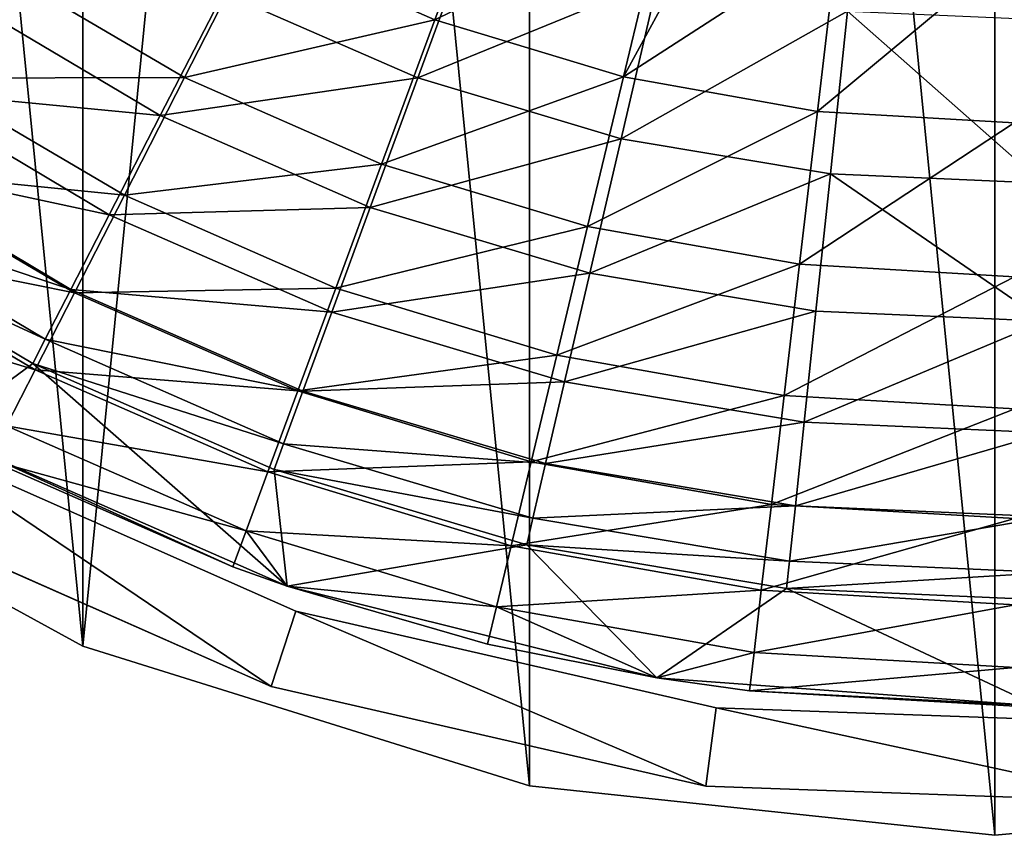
# Model space of a CAD drawing. Header units: millimetres. Extents: x -96 to 84, y 18 to 108.
# Tile 51 of 91: x 20 to 38, y 18 to 34. Entities that reach past the tile are written whole.
import ezdxf

# ---------------------------------------------------------------- set-up
doc = ezdxf.new("R2010")
doc.units = ezdxf.units.MM
doc.header["$LTSCALE"] = 25.4
doc.layers.get('0').update_dxf_attribs({"true_color": 0xff5454})

# ---------------------------------------------------------------- blocks, each defined once
blk = doc.blocks.new('EYE-TONE-II-8086-8087-8088-7665.STL')
at = {"color": 250, "true_color": 0x262626}
mesh = blk.add_polyface(dxfattribs=at)
corners = [(-94.24, 49.556, 116.5), (-96.141, 67.905, 116.5), (-96.141, 58.632, 116.5), (-94.24, 76.982, 116.5), (-90.519, 85.476, 116.5), (-90.519, 41.061, 116.5), (-85.136, 93.027, 116.5), (-85.136, 33.51, 116.5), (-78.319, 99.315, 116.5), (-78.319, 27.223, 116.5), (-70.359, 22.466, 116.5), (-70.359, 104.071, 116.5), (-61.592, 19.443, 116.5), (-61.592, 107.095, 116.5), (-52.392, 108.257, 116.5), (-52.392, 18.28, 116.5), (-43.149, 107.509, 116.5), (-43.149, 19.028, 116.5), (-34.255, 104.883, 116.5), (-34.255, 21.655, 116.5), (-26.089, 100.489, 116.5), (-26.089, 26.049, 116.5), (-20.015, 97.056, 116.5), (-20.015, 29.481, 116.5), (-13.37, 31.604, 116.5), (-13.37, 94.933, 116.5), (-6.431, 32.329, 116.5), (-6.431, 94.209, 116.5), (0.509, 31.624, 116.5), (0.509, 94.913, 116.5), (7.161, 29.521, 116.5), (7.161, 97.017, 116.5), (13.244, 26.106, 116.5), (13.244, 100.432, 116.5), (21.02, 21.853, 116.5), (21.02, 104.684, 116.5), (29.478, 19.207, 116.5), (29.478, 107.33, 116.5), (38.291, 18.27, 116.5), (38.291, 108.268, 116.5), (47.116, 19.078, 116.5), (47.116, 107.459, 116.5), (55.612, 21.6, 116.5), (55.612, 104.937, 116.5), (63.449, 25.739, 116.5), (63.449, 100.799, 116.5), (70.323, 31.333, 116.5), (70.323, 95.205, 116.5), (75.967, 38.166, 116.5), (75.967, 88.372, 116.5), (80.162, 45.972, 116.5), (80.162, 80.565, 116.5), (82.747, 54.449, 116.5), (82.747, 72.088, 116.5), (83.619, 63.269, 116.5)]
mesh.append_faces([[corners[k] for k in face] for face in [(0, 1, 2), (53, 52, 54)]], dxfattribs={"vtx0": -1, "color": 250})
mesh.append_faces([[corners[k] for k in face] for face in [(1, 0, 3), (3, 0, 4), (4, 5, 6), (6, 7, 8), (8, 10, 11), (11, 12, 13), (13, 12, 14), (14, 15, 16), (16, 17, 18), (18, 19, 20), (20, 21, 22), (22, 24, 25), (25, 26, 27), (27, 28, 29), (29, 30, 31), (31, 32, 33), (33, 34, 35), (35, 36, 37), (37, 38, 39), (39, 40, 41), (41, 42, 43), (43, 44, 45), (45, 46, 47), (47, 48, 49), (49, 50, 51), (51, 52, 53)]], dxfattribs={"vtx0": -1, "vtx1": -1, "color": 250})
mesh.append_faces([[corners[k] for k in face] for face in [(4, 0, 5), (6, 5, 7), (8, 7, 9), (8, 9, 10), (11, 10, 12), (14, 12, 15), (16, 15, 17), (18, 17, 19), (20, 19, 21), (22, 21, 23), (22, 23, 24), (25, 24, 26), (27, 26, 28), (29, 28, 30), (31, 30, 32), (33, 32, 34), (35, 34, 36), (37, 36, 38), (39, 38, 40), (41, 40, 42), (43, 42, 44), (45, 44, 46), (47, 46, 48), (49, 48, 50), (51, 50, 52)]], dxfattribs={"vtx0": -1, "vtx2": -1, "color": 250})
mesh = blk.add_polyface(dxfattribs=at)
corners = [(-94.24, 76.982, 115), (-96.141, 58.632, 115), (-96.141, 67.905, 115), (-94.24, 49.556, 115), (-90.519, 85.476, 115), (-90.519, 41.061, 115), (-85.136, 93.027, 115), (-85.136, 33.51, 115), (-78.319, 99.315, 115), (-78.319, 27.223, 115), (-70.359, 104.071, 115), (-70.359, 22.466, 115), (-61.592, 107.095, 115), (-61.592, 19.443, 115), (-52.392, 108.257, 115), (-52.392, 18.28, 115), (-43.149, 107.509, 115), (-43.149, 19.028, 115), (-34.255, 104.883, 115), (-34.255, 21.655, 115), (-26.089, 100.489, 115), (-26.089, 26.049, 115), (-20.015, 97.056, 115), (-20.015, 29.481, 115), (-13.37, 94.933, 115), (-13.37, 31.604, 115), (-6.431, 94.209, 115), (-6.431, 32.329, 115), (0.509, 94.913, 115), (0.509, 31.624, 115), (7.161, 97.017, 115), (7.161, 29.521, 115), (13.244, 26.106, 115), (13.244, 100.432, 115), (21.02, 21.853, 115), (21.02, 104.684, 115), (29.478, 107.33, 115), (29.478, 19.207, 115), (38.291, 18.27, 115), (38.291, 108.268, 115), (47.116, 19.078, 115), (47.116, 107.459, 115), (55.612, 104.937, 115), (55.612, 21.6, 115), (63.449, 100.799, 115), (63.449, 25.739, 115), (70.323, 95.205, 115), (70.323, 31.333, 115), (75.967, 38.166, 115), (75.967, 88.372, 115), (80.162, 45.972, 115), (80.162, 80.565, 115), (82.747, 72.088, 115), (82.747, 54.449, 115), (83.619, 63.269, 115)]
mesh.append_faces([[corners[k] for k in face] for face in [(0, 1, 2), (53, 52, 54)]], dxfattribs={"vtx0": -1, "color": 250})
mesh.append_faces([[corners[k] for k in face] for face in [(1, 0, 3), (3, 4, 5), (5, 6, 7), (7, 8, 9), (9, 10, 11), (11, 12, 13), (13, 14, 15), (15, 16, 17), (17, 18, 19), (19, 20, 21), (21, 22, 23), (23, 24, 25), (25, 26, 27), (27, 28, 29), (29, 30, 31), (31, 30, 32), (32, 33, 34), (34, 36, 37), (37, 36, 38), (38, 39, 40), (40, 42, 43), (43, 44, 45), (45, 46, 47), (47, 46, 48), (48, 49, 50), (50, 52, 53)]], dxfattribs={"vtx0": -1, "vtx1": -1, "color": 250})
mesh.append_faces([[corners[k] for k in face] for face in [(3, 0, 4), (5, 4, 6), (7, 6, 8), (9, 8, 10), (11, 10, 12), (13, 12, 14), (15, 14, 16), (17, 16, 18), (19, 18, 20), (21, 20, 22), (23, 22, 24), (25, 24, 26), (27, 26, 28), (29, 28, 30), (32, 30, 33), (34, 33, 35), (34, 35, 36), (38, 36, 39), (40, 39, 41), (40, 41, 42), (43, 42, 44), (45, 44, 46), (48, 46, 49), (50, 49, 51), (50, 51, 52)]], dxfattribs={"vtx0": -1, "vtx2": -1, "color": 250})
mesh = blk.add_polyface(dxfattribs=at)
corners = [(-4.191, 75.272, 0), (-5.586, 58.505, 0), (-5.689, 66.955, 0), (-4.194, 66.831, 0), (-2.747, 74.867, 0), (-1.146, 83.155, 0), (0.195, 82.484, 0), (3.335, 90.319, 0), (4.526, 89.406, 0), (9.092, 96.505, 0), (10.088, 95.384, 0), (15.915, 101.491, 0), (16.681, 100.201, 0), (23.559, 105.095, 0), (24.067, 103.683, 0), (31.746, 107.187, 0), (31.978, 105.705, 0), (40.181, 107.692, 0), (40.128, 106.193, 0), (48.224, 105.129, 0), (48.56, 106.591, 0), (55.972, 102.553, 0), (56.579, 103.925, 0), (63.093, 98.557, 0), (63.948, 99.789, 0), (69.329, 93.285, 0), (70.401, 94.333, 0), (74.454, 86.929, 0), (75.706, 87.755, 0), (78.284, 79.717, 0), (79.669, 80.292, 0), (80.679, 71.911, 0), (82.149, 72.213, 0), (81.555, 63.793, 0), (-4.095, 58.666, 0), (-3.886, 50.228, 0), (-2.452, 50.668, 0), (-0.65, 42.421, 0), (0.675, 43.125, 0), (4.005, 35.369, 0), (5.173, 36.31, 0), (9.911, 29.324, 0), (10.879, 30.47, 0), (16.854, 24.507, 0), (17.588, 25.815, 0), (24.583, 21.09, 0), (25.056, 22.514, 0), (32.819, 19.198, 0), (33.014, 20.685, 0), (41.264, 18.899, 0), (41.174, 20.396, 0), (49.242, 21.657, 0), (49.613, 20.204, 0), (56.925, 24.421, 0), (57.564, 23.065, 0), (63.946, 28.59, 0), (64.831, 27.379, 0), (70.051, 34.012, 0), (71.149, 32.99, 0), (75.02, 40.491, 0), (76.292, 39.696, 0), (78.673, 47.794, 0), (80.072, 47.253, 0), (80.878, 55.656, 0), (82.354, 55.39, 0), (83.054, 63.811, 0)]
mesh.append_faces([[corners[k] for k in face] for face in [(0, 1, 2), (64, 32, 65)]], dxfattribs={"vtx0": -1, "color": 250})
mesh.append_faces([[corners[k] for k in face] for face in [(3, 0, 4), (4, 5, 6), (6, 7, 8), (8, 9, 10), (10, 11, 12), (12, 13, 14), (14, 15, 16), (16, 17, 18), (18, 17, 19), (19, 20, 21), (21, 22, 23), (23, 24, 25), (25, 26, 27), (27, 28, 29), (29, 30, 31), (31, 32, 33), (1, 34, 35), (34, 1, 3), (35, 36, 37), (37, 38, 39), (39, 40, 41), (41, 42, 43), (43, 44, 45), (45, 46, 47), (47, 48, 49), (49, 51, 52), (52, 53, 54), (54, 55, 56), (56, 57, 58), (58, 59, 60), (60, 61, 62), (62, 63, 64)]], dxfattribs={"vtx0": -1, "vtx1": -1, "color": 250})
mesh.append_faces([[corners[k] for k in face] for face in [(1, 0, 3), (64, 33, 32)]], dxfattribs={"vtx0": -1, "vtx1": -1, "vtx2": -1, "color": 250})
mesh.append_faces([[corners[k] for k in face] for face in [(4, 0, 5), (6, 5, 7), (8, 7, 9), (10, 9, 11), (12, 11, 13), (14, 13, 15), (16, 15, 17), (19, 17, 20), (21, 20, 22), (23, 22, 24), (25, 24, 26), (27, 26, 28), (29, 28, 30), (31, 30, 32), (35, 34, 36), (37, 36, 38), (39, 38, 40), (41, 40, 42), (43, 42, 44), (45, 44, 46), (47, 46, 48), (49, 48, 50), (49, 50, 51), (52, 51, 53), (54, 53, 55), (56, 55, 57), (58, 57, 59), (60, 59, 61), (62, 61, 63), (64, 63, 33)]], dxfattribs={"vtx0": -1, "vtx2": -1, "color": 250})
mesh = blk.add_polyface(dxfattribs=at)
corners = [(-5.586, 58.505, 115), (-4.095, 58.666, 115), (-4.194, 66.83, 115), (-3.886, 50.227, 115), (-2.452, 50.667, 115), (-0.65, 42.421, 115), (0.675, 43.125, 115), (4.005, 35.368, 115), (5.173, 36.31, 115), (9.911, 29.324, 115), (10.879, 30.469, 115), (16.854, 24.506, 115), (17.588, 25.814, 115), (24.583, 21.09, 115), (25.056, 22.513, 115), (32.819, 19.198, 115), (33.014, 20.685, 115), (41.264, 18.899, 115), (41.174, 20.396, 115), (49.242, 21.656, 115), (49.613, 20.203, 115), (56.925, 24.421, 115), (57.564, 23.064, 115), (63.946, 28.589, 115), (64.831, 27.378, 115), (70.051, 34.011, 115), (71.149, 32.99, 115), (75.02, 40.491, 115), (76.292, 39.695, 115), (78.673, 47.794, 115), (80.072, 47.253, 115), (80.878, 55.656, 115), (82.354, 55.39, 115), (81.555, 63.793, 115), (82.149, 72.213, 115), (83.054, 63.811, 115), (-4.191, 75.271, 115), (-5.689, 66.955, 115), (-2.747, 74.866, 115), (-1.146, 83.154, 115), (0.195, 82.483, 115), (3.335, 90.318, 115), (4.526, 89.406, 115), (9.092, 96.505, 115), (10.088, 95.383, 115), (15.915, 101.49, 115), (16.681, 100.2, 115), (23.559, 105.094, 115), (24.067, 103.683, 115), (31.746, 107.186, 115), (31.978, 105.704, 115), (40.181, 107.691, 115), (40.128, 106.192, 115), (48.224, 105.129, 115), (48.56, 106.591, 115), (55.972, 102.552, 115), (56.579, 103.924, 115), (63.093, 98.556, 115), (63.948, 99.789, 115), (69.329, 93.285, 115), (70.401, 94.333, 115), (74.454, 86.928, 115), (75.706, 87.755, 115), (78.284, 79.717, 115), (79.669, 80.291, 115), (80.679, 71.911, 115)]
mesh.append_faces([[corners[k] for k in face] for face in [(34, 32, 35), (0, 36, 37)]], dxfattribs={"vtx0": -1, "color": 250})
mesh.append_faces([[corners[k] for k in face] for face in [(1, 3, 4), (4, 5, 6), (6, 7, 8), (8, 9, 10), (10, 11, 12), (12, 13, 14), (14, 15, 16), (16, 17, 18), (18, 17, 19), (19, 20, 21), (21, 22, 23), (23, 24, 25), (25, 26, 27), (27, 28, 29), (29, 30, 31), (31, 32, 33), (36, 38, 39), (39, 40, 41), (41, 42, 43), (43, 44, 45), (45, 46, 47), (47, 48, 49), (49, 50, 51), (51, 53, 54), (54, 55, 56), (56, 57, 58), (58, 59, 60), (60, 61, 62), (62, 63, 64), (64, 65, 34)]], dxfattribs={"vtx0": -1, "vtx1": -1, "color": 250})
mesh.append_faces([[corners[k] for k in face] for face in [(33, 32, 34), (36, 0, 2)]], dxfattribs={"vtx0": -1, "vtx1": -1, "vtx2": -1, "color": 250})
mesh.append_faces([[corners[k] for k in face] for face in [(0, 1, 2), (1, 0, 3), (4, 3, 5), (6, 5, 7), (8, 7, 9), (10, 9, 11), (12, 11, 13), (14, 13, 15), (16, 15, 17), (19, 17, 20), (21, 20, 22), (23, 22, 24), (25, 24, 26), (27, 26, 28), (29, 28, 30), (31, 30, 32), (36, 2, 38), (39, 38, 40), (41, 40, 42), (43, 42, 44), (45, 44, 46), (47, 46, 48), (49, 48, 50), (51, 50, 52), (51, 52, 53), (54, 53, 55), (56, 55, 57), (58, 57, 59), (60, 59, 61), (62, 61, 63), (64, 63, 65), (34, 65, 33)]], dxfattribs={"vtx0": -1, "vtx2": -1, "color": 250})
at = {"color": 33, "true_color": 0xbb9f68}
mesh = blk.add_polyface(dxfattribs=at)
corners = [(-2.217, 75.267, 0.5), (-1.568, 68.767, 0.5), (-1.939, 63.788, 0.5), (0.398, 81.994, 0.5), (-0.588, 73.663, 0.5), (0.987, 78.401, 0.5), (4.112, 88.182, 0.5), (3.131, 82.909, 0.5), (5.813, 87.12, 0.5), (8.818, 93.654, 0.5), (8.993, 90.969, 0.5), (14.382, 98.251, 0.5), (12.621, 94.399, 0.5), (16.644, 97.356, 0.5), (20.642, 101.842, 0.5), (20.999, 99.797, 0.5), (27.419, 104.324, 0.5), (25.621, 101.684, 0.5), (30.44, 102.989, 0.5), (34.518, 105.624, 0.5), (35.383, 103.691, 0.5), (41.735, 105.706, 0.5), (40.375, 103.781, 0.5), (45.34, 103.257, 0.5), (48.862, 104.567, 0.5), (50.203, 102.126, 0.5), (55.694, 102.24, 0.5), (54.89, 100.407, 0.5), (59.33, 98.125, 0.5), (62.034, 98.792, 0.5), (63.457, 95.314, 0.5), (67.7, 94.322, 0.5), (67.206, 92.017, 0.5), (70.522, 88.285, 0.5), (72.53, 88.959, 0.5), (73.354, 84.174, 0.5), (76.383, 82.856, 0.5), (75.66, 79.745, 0.5), (77.404, 75.067, 0.5), (79.15, 76.19, 0.5), (78.559, 70.21, 0.5), (79.109, 65.248, 0.5), (-3.658, 68.195, 0.5), (-2.884, 53.834, 0.5), (-3.882, 60.982, 0.5), (-1.695, 58.802, 0.5), (-0.693, 46.957, 0.5), (-0.841, 53.883, 0.5), (0.612, 49.106, 0.5), (2.629, 40.55, 0.5), (2.64, 44.544, 0.5), (6.986, 34.796, 0.5), (5.214, 40.266, 0.5), (8.294, 36.337, 0.5), (12.253, 29.862, 0.5), (11.833, 32.816, 0.5), (15.779, 29.756, 0.5), (18.278, 25.889, 0.5), (20.07, 27.205, 0.5), (24.888, 22.991, 0.5), (24.643, 25.2, 0.5), (29.427, 23.773, 0.5), (31.893, 21.251, 0.5), (34.35, 22.944, 0.5), (39.09, 20.721, 0.5), (39.338, 22.726, 0.5), (46.274, 21.414, 0.5), (44.315, 23.123, 0.5), (49.205, 24.129, 0.5), (53.238, 23.312, 0.5), (53.934, 25.728, 0.5), (59.78, 26.359, 0.5), (58.432, 27.896, 0.5), (62.629, 30.6, 0.5), (65.713, 30.468, 0.5), (66.461, 33.799, 0.5), (70.867, 35.521, 0.5), (69.872, 37.446, 0.5), (72.808, 41.483, 0.5), (75.092, 41.372, 0.5), (75.226, 45.851, 0.5), (78.268, 47.853, 0.5), (77.089, 50.483, 0.5), (78.369, 55.309, 0.5), (80.303, 54.777, 0.5), (79.046, 60.256, 0.5), (80.751, 69.153, 0.5), (81.139, 61.946, 0.5)]
mesh.append_faces([[corners[k] for k in face] for face in [(42, 43, 44), (84, 86, 87)]], dxfattribs={"vtx0": -1, "color": 33})
mesh.append_faces([[corners[k] for k in face] for face in [(1, 3, 4), (4, 3, 5), (5, 6, 7), (7, 6, 8), (8, 9, 10), (10, 11, 12), (12, 11, 13), (13, 14, 15), (15, 16, 17), (17, 16, 18), (18, 19, 20), (20, 21, 22), (22, 21, 23), (23, 24, 25), (25, 26, 27), (27, 26, 28), (28, 29, 30), (30, 31, 32), (32, 31, 33), (33, 34, 35), (35, 36, 37), (37, 36, 38), (38, 39, 40), (40, 39, 41), (43, 45, 46), (46, 48, 49), (49, 50, 51), (51, 53, 54), (54, 56, 57), (57, 58, 59), (59, 61, 62), (62, 63, 64), (64, 65, 66), (66, 68, 69), (69, 70, 71), (71, 73, 74), (74, 75, 76), (76, 78, 79), (79, 80, 81), (81, 83, 84)]], dxfattribs={"vtx0": -1, "vtx1": -1, "color": 33})
mesh.append_faces([[corners[k] for k in face] for face in [(43, 0, 2), (84, 41, 39)]], dxfattribs={"vtx0": -1, "vtx1": -1, "vtx2": -1, "color": 33})
mesh.append_faces([[corners[k] for k in face] for face in [(0, 1, 2), (1, 0, 3), (5, 3, 6), (8, 6, 9), (10, 9, 11), (13, 11, 14), (15, 14, 16), (18, 16, 19), (20, 19, 21), (23, 21, 24), (25, 24, 26), (28, 26, 29), (30, 29, 31), (33, 31, 34), (35, 34, 36), (38, 36, 39), (43, 42, 0), (43, 2, 45), (46, 45, 47), (46, 47, 48), (49, 48, 50), (51, 50, 52), (51, 52, 53), (54, 53, 55), (54, 55, 56), (57, 56, 58), (59, 58, 60), (59, 60, 61), (62, 61, 63), (64, 63, 65), (66, 65, 67), (66, 67, 68), (69, 68, 70), (71, 70, 72), (71, 72, 73), (74, 73, 75), (76, 75, 77), (76, 77, 78), (79, 78, 80), (81, 80, 82), (81, 82, 83), (84, 83, 85), (84, 85, 41), (84, 39, 86)]], dxfattribs={"vtx0": -1, "vtx2": -1, "color": 33})
mesh = blk.add_polyface(dxfattribs=at)
corners = [(24.27, 35.215, 36.554), (19.429, 34.689, 31.558), (22.944, 32.621, 31.558), (21.053, 37.108, 36.554)]
mesh.append_faces([[corners[k] for k in face] for face in [(0, 1, 2), (1, 0, 3)]], dxfattribs={"vtx0": -1, "color": 33})
mesh = blk.add_polyface(dxfattribs=at)
corners = [(23.68, 34.227, 30.107), (28.429, 35.521, 35.451), (27.362, 32.613, 30.107), (25.096, 36.982, 35.451)]
mesh.append_faces([[corners[k] for k in face] for face in [(0, 1, 2), (1, 0, 3)]], dxfattribs={"vtx0": -1, "color": 33})
mesh = blk.add_polyface(dxfattribs=at)
corners = [(28.834, 36.817, 41.3), (24.27, 35.215, 36.554), (27.689, 33.717, 36.554)]
mesh.append_faces([[corners[k] for k in face] for face in [(0, 1, 2)]], dxfattribs={"color": 33})
mesh = blk.add_polyface(dxfattribs=at)
corners = [(32.031, 35.847, 41.3), (27.689, 33.717, 36.554), (31.261, 32.633, 36.554), (28.834, 36.817, 41.3)]
mesh.append_faces([[corners[k] for k in face] for face in [(0, 1, 2), (1, 0, 3)]], dxfattribs={"vtx0": -1, "color": 33})
mesh = blk.add_polyface(dxfattribs=at)
corners = [(18.752, 34.121, 24.512), (23.68, 34.227, 30.107), (22.484, 31.902, 24.512), (20.224, 36.282, 30.107)]
mesh.append_faces([[corners[k] for k in face] for face in [(0, 1, 2), (1, 0, 3)]], dxfattribs={"vtx0": -1, "color": 33})
mesh = blk.add_polyface(dxfattribs=at)
corners = [(32.031, 35.847, 41.3), (31.261, 32.633, 36.554), (32.902, 35.653, 41.3)]
mesh.append_faces([[corners[k] for k in face] for face in [(0, 1, 2)]], dxfattribs={"color": 33})
mesh = blk.add_polyface(dxfattribs=at)
corners = [(32.902, 35.653, 41.3), (31.261, 32.633, 36.554), (35.321, 35.262, 41.3)]
mesh.append_faces([[corners[k] for k in face] for face in [(0, 1, 2)]], dxfattribs={"color": 33})
mesh = blk.add_polyface(dxfattribs=at)
corners = [(27.362, 32.613, 30.107), (31.916, 34.48, 35.451), (31.214, 31.463, 30.107), (28.429, 35.521, 35.451)]
mesh.append_faces([[corners[k] for k in face] for face in [(0, 1, 2), (1, 0, 3)]], dxfattribs={"vtx0": -1, "color": 33})
mesh = blk.add_polyface(dxfattribs=at)
corners = [(35.321, 35.262, 41.3), (31.261, 32.633, 36.554), (34.936, 31.979, 36.554)]
mesh.append_faces([[corners[k] for k in face] for face in [(0, 1, 2)]], dxfattribs={"color": 33})
mesh = blk.add_polyface(dxfattribs=at)
corners = [(38.657, 35.07, 41.3), (34.936, 31.979, 36.554), (38.662, 31.764, 36.554), (35.321, 35.262, 41.3)]
mesh.append_faces([[corners[k] for k in face] for face in [(0, 1, 2), (1, 0, 3)]], dxfattribs={"vtx0": -1, "color": 33})
mesh = blk.add_polyface(dxfattribs=at)
corners = [(27.689, 33.717, 36.554), (22.944, 32.621, 31.558), (26.679, 30.983, 31.558), (24.27, 35.215, 36.554)]
mesh.append_faces([[corners[k] for k in face] for face in [(0, 1, 2), (1, 0, 3)]], dxfattribs={"vtx0": -1, "color": 33})
mesh = blk.add_polyface(dxfattribs=at)
corners = [(22.944, 32.621, 31.558), (18.034, 32.61, 26.344), (21.805, 30.392, 26.344), (19.429, 34.689, 31.558)]
mesh.append_faces([[corners[k] for k in face] for face in [(0, 1, 2), (1, 0, 3)]], dxfattribs={"vtx0": -1, "color": 33})
mesh = blk.add_polyface(dxfattribs=at)
corners = [(31.214, 31.463, 30.107), (35.504, 33.876, 35.451), (35.179, 30.795, 30.107), (31.916, 34.48, 35.451)]
mesh.append_faces([[corners[k] for k in face] for face in [(0, 1, 2), (1, 0, 3)]], dxfattribs={"vtx0": -1, "color": 33})
mesh = blk.add_polyface(dxfattribs=at)
corners = [(22.484, 31.902, 24.512), (27.362, 32.613, 30.107), (26.461, 30.158, 24.512), (23.68, 34.227, 30.107)]
mesh.append_faces([[corners[k] for k in face] for face in [(0, 1, 2), (1, 0, 3)]], dxfattribs={"vtx0": -1, "color": 33})
mesh = blk.add_polyface(dxfattribs=at)
corners = [(17.563, 32.376, 18.707), (22.484, 31.902, 24.512), (21.519, 30.024, 18.707), (18.752, 34.121, 24.512)]
mesh.append_faces([[corners[k] for k in face] for face in [(0, 1, 2), (1, 0, 3)]], dxfattribs={"vtx0": -1, "color": 33})
mesh = blk.add_polyface(dxfattribs=at)
corners = [(35.504, 33.876, 35.451), (39.196, 30.62, 30.107), (35.179, 30.795, 30.107), (39.14, 33.718, 35.451)]
mesh.append_faces([[corners[k] for k in face] for face in [(0, 1, 2), (1, 0, 3)]], dxfattribs={"vtx0": -1, "color": 33})
mesh = blk.add_polyface(dxfattribs=at)
corners = [(31.261, 32.633, 36.554), (26.679, 30.983, 31.558), (30.581, 29.799, 31.558), (27.689, 33.717, 36.554)]
mesh.append_faces([[corners[k] for k in face] for face in [(0, 1, 2), (1, 0, 3)]], dxfattribs={"vtx0": -1, "color": 33})
mesh = blk.add_polyface(dxfattribs=at)
corners = [(21.805, 30.392, 26.344), (16.877, 30.885, 20.946), (20.859, 28.542, 20.946), (18.034, 32.61, 26.344)]
mesh.append_faces([[corners[k] for k in face] for face in [(0, 1, 2), (1, 0, 3)]], dxfattribs={"vtx0": -1, "color": 33})
mesh = blk.add_polyface(dxfattribs=at)
corners = [(26.679, 30.983, 31.558), (21.805, 30.392, 26.344), (25.811, 28.635, 26.344), (22.944, 32.621, 31.558)]
mesh.append_faces([[corners[k] for k in face] for face in [(0, 1, 2), (1, 0, 3)]], dxfattribs={"vtx0": -1, "color": 33})
mesh = blk.add_polyface(dxfattribs=at)
corners = [(26.461, 30.158, 24.512), (31.214, 31.463, 30.107), (30.622, 28.916, 24.512), (27.362, 32.613, 30.107)]
mesh.append_faces([[corners[k] for k in face] for face in [(0, 1, 2), (1, 0, 3)]], dxfattribs={"vtx0": -1, "color": 33})
mesh = blk.add_polyface(dxfattribs=at)
corners = [(34.936, 31.979, 36.554), (30.581, 29.799, 31.558), (34.596, 29.085, 31.558), (31.261, 32.633, 36.554)]
mesh.append_faces([[corners[k] for k in face] for face in [(0, 1, 2), (1, 0, 3)]], dxfattribs={"vtx0": -1, "color": 33})
mesh = blk.add_polyface(dxfattribs=at)
corners = [(16.667, 31.06, 12.74), (21.519, 30.024, 18.707), (20.791, 28.608, 12.74), (17.563, 32.376, 18.707)]
mesh.append_faces([[corners[k] for k in face] for face in [(0, 1, 2), (1, 0, 3)]], dxfattribs={"vtx0": -1, "color": 33})
mesh = blk.add_polyface(dxfattribs=at)
corners = [(21.519, 30.024, 18.707), (26.461, 30.158, 24.512), (25.734, 28.176, 18.707), (22.484, 31.902, 24.512)]
mesh.append_faces([[corners[k] for k in face] for face in [(0, 1, 2), (1, 0, 3)]], dxfattribs={"vtx0": -1, "color": 33})
mesh = blk.add_polyface(dxfattribs=at)
corners = [(38.662, 31.764, 36.554), (34.596, 29.085, 31.558), (38.667, 28.85, 31.558), (34.936, 31.979, 36.554)]
mesh.append_faces([[corners[k] for k in face] for face in [(0, 1, 2), (1, 0, 3)]], dxfattribs={"vtx0": -1, "color": 33})
mesh = blk.add_polyface(dxfattribs=at)
corners = [(30.622, 28.916, 24.512), (35.179, 30.795, 30.107), (34.904, 28.195, 24.512), (31.214, 31.463, 30.107)]
mesh.append_faces([[corners[k] for k in face] for face in [(0, 1, 2), (1, 0, 3)]], dxfattribs={"vtx0": -1, "color": 33})
mesh = blk.add_polyface(dxfattribs=at)
corners = [(16.071, 30.185, 6.655), (20.791, 28.608, 12.74), (20.307, 27.666, 6.655), (16.667, 31.06, 12.74)]
mesh.append_faces([[corners[k] for k in face] for face in [(0, 1, 2), (1, 0, 3)]], dxfattribs={"vtx0": -1, "color": 33})
mesh = blk.add_polyface(dxfattribs=at)
corners = [(30.581, 29.799, 31.558), (25.811, 28.635, 26.344), (29.997, 27.365, 26.344), (26.679, 30.983, 31.558)]
mesh.append_faces([[corners[k] for k in face] for face in [(0, 1, 2), (1, 0, 3)]], dxfattribs={"vtx0": -1, "color": 33})
mesh = blk.add_polyface(dxfattribs=at)
corners = [(20.859, 28.542, 20.946), (15.965, 29.526, 15.399), (20.114, 27.085, 15.399), (16.877, 30.885, 20.946)]
mesh.append_faces([[corners[k] for k in face] for face in [(0, 1, 2), (1, 0, 3)]], dxfattribs={"vtx0": -1, "color": 33})
mesh = blk.add_polyface(dxfattribs=at)
corners = [(35.179, 30.795, 30.107), (39.243, 28.006, 24.512), (34.904, 28.195, 24.512), (39.196, 30.62, 30.107)]
mesh.append_faces([[corners[k] for k in face] for face in [(0, 1, 2), (1, 0, 3)]], dxfattribs={"vtx0": -1, "color": 33})
mesh = blk.add_polyface(dxfattribs=at)
corners = [(25.811, 28.635, 26.344), (20.859, 28.542, 20.946), (25.091, 26.687, 20.946), (21.805, 30.392, 26.344)]
mesh.append_faces([[corners[k] for k in face] for face in [(0, 1, 2), (1, 0, 3)]], dxfattribs={"vtx0": -1, "color": 33})
mesh = blk.add_polyface(dxfattribs=at)
corners = [(15.779, 29.756, 0.5), (20.307, 27.666, 6.655), (20.07, 27.205, 0.5), (16.071, 30.185, 6.655)]
mesh.append_faces([[corners[k] for k in face] for face in [(0, 1, 2), (1, 0, 3)]], dxfattribs={"vtx0": -1, "color": 33})
mesh = blk.add_polyface(dxfattribs=at)
corners = [(25.734, 28.176, 18.707), (30.622, 28.916, 24.512), (30.144, 26.86, 18.707), (26.461, 30.158, 24.512)]
mesh.append_faces([[corners[k] for k in face] for face in [(0, 1, 2), (1, 0, 3)]], dxfattribs={"vtx0": -1, "color": 33})
mesh = blk.add_polyface(dxfattribs=at)
corners = [(20.791, 28.608, 12.74), (25.734, 28.176, 18.707), (25.186, 26.682, 12.74), (21.519, 30.024, 18.707)]
mesh.append_faces([[corners[k] for k in face] for face in [(0, 1, 2), (1, 0, 3)]], dxfattribs={"vtx0": -1, "color": 33})
mesh = blk.add_polyface(dxfattribs=at)
corners = [(34.596, 29.085, 31.558), (29.997, 27.365, 26.344), (34.304, 26.598, 26.344), (30.581, 29.799, 31.558)]
mesh.append_faces([[corners[k] for k in face] for face in [(0, 1, 2), (1, 0, 3)]], dxfattribs={"vtx0": -1, "color": 33})
mesh = blk.add_polyface(dxfattribs=at)
corners = [(20.114, 27.085, 15.399), (15.303, 28.541, 9.738), (19.574, 26.028, 9.738), (15.965, 29.526, 15.399)]
mesh.append_faces([[corners[k] for k in face] for face in [(0, 1, 2), (1, 0, 3)]], dxfattribs={"vtx0": -1, "color": 33})
mesh = blk.add_polyface(dxfattribs=at)
corners = [(30.144, 26.86, 18.707), (34.904, 28.195, 24.512), (34.683, 26.096, 18.707), (30.622, 28.916, 24.512)]
mesh.append_faces([[corners[k] for k in face] for face in [(0, 1, 2), (1, 0, 3)]], dxfattribs={"vtx0": -1, "color": 33})
mesh = blk.add_polyface(dxfattribs=at)
corners = [(38.667, 28.85, 31.558), (34.304, 26.598, 26.344), (38.672, 26.347, 26.344), (34.596, 29.085, 31.558)]
mesh.append_faces([[corners[k] for k in face] for face in [(0, 1, 2), (1, 0, 3)]], dxfattribs={"vtx0": -1, "color": 33})
mesh = blk.add_polyface(dxfattribs=at)
corners = [(25.091, 26.687, 20.946), (20.114, 27.085, 15.399), (24.524, 25.151, 15.399), (20.859, 28.542, 20.946)]
mesh.append_faces([[corners[k] for k in face] for face in [(0, 1, 2), (1, 0, 3)]], dxfattribs={"vtx0": -1, "color": 33})
mesh = blk.add_polyface(dxfattribs=at)
corners = [(20.307, 27.666, 6.655), (25.186, 26.682, 12.74), (24.821, 25.687, 6.655), (20.791, 28.608, 12.74)]
mesh.append_faces([[corners[k] for k in face] for face in [(0, 1, 2), (1, 0, 3)]], dxfattribs={"vtx0": -1, "color": 33})
mesh = blk.add_polyface(dxfattribs=at)
corners = [(29.997, 27.365, 26.344), (25.091, 26.687, 20.946), (29.513, 25.345, 20.946), (25.811, 28.635, 26.344)]
mesh.append_faces([[corners[k] for k in face] for face in [(0, 1, 2), (1, 0, 3)]], dxfattribs={"vtx0": -1, "color": 33})
mesh = blk.add_polyface(dxfattribs=at)
corners = [(25.186, 26.682, 12.74), (30.144, 26.86, 18.707), (29.784, 25.31, 12.74), (25.734, 28.176, 18.707)]
mesh.append_faces([[corners[k] for k in face] for face in [(0, 1, 2), (1, 0, 3)]], dxfattribs={"vtx0": -1, "color": 33})
mesh = blk.add_polyface(dxfattribs=at)
corners = [(34.683, 26.096, 18.707), (39.243, 28.006, 24.512), (39.281, 25.895, 18.707), (34.904, 28.195, 24.512)]
mesh.append_faces([[corners[k] for k in face] for face in [(0, 1, 2), (1, 0, 3)]], dxfattribs={"vtx0": -1, "color": 33})
mesh = blk.add_polyface(dxfattribs=at)
corners = [(20.07, 27.205, 0.5), (24.821, 25.687, 6.655), (24.643, 25.2, 0.5), (20.307, 27.666, 6.655)]
mesh.append_faces([[corners[k] for k in face] for face in [(0, 1, 2), (1, 0, 3)]], dxfattribs={"vtx0": -1, "color": 33})
mesh = blk.add_polyface(dxfattribs=at)
corners = [(34.304, 26.598, 26.344), (29.513, 25.345, 20.946), (34.062, 24.535, 20.946), (29.997, 27.365, 26.344)]
mesh.append_faces([[corners[k] for k in face] for face in [(0, 1, 2), (1, 0, 3)]], dxfattribs={"vtx0": -1, "color": 33})
mesh = blk.add_polyface(dxfattribs=at)
corners = [(24.524, 25.151, 15.399), (19.574, 26.028, 9.738), (24.113, 24.038, 9.738), (20.114, 27.085, 15.399)]
mesh.append_faces([[corners[k] for k in face] for face in [(0, 1, 2), (1, 0, 3)]], dxfattribs={"vtx0": -1, "color": 33})
mesh = blk.add_polyface(dxfattribs=at)
corners = [(29.784, 25.31, 12.74), (34.683, 26.096, 18.707), (34.516, 24.513, 12.74), (30.144, 26.86, 18.707)]
mesh.append_faces([[corners[k] for k in face] for face in [(0, 1, 2), (1, 0, 3)]], dxfattribs={"vtx0": -1, "color": 33})
mesh = blk.add_polyface(dxfattribs=at)
corners = [(29.513, 25.345, 20.946), (24.524, 25.151, 15.399), (29.131, 23.753, 15.399), (25.091, 26.687, 20.946)]
mesh.append_faces([[corners[k] for k in face] for face in [(0, 1, 2), (1, 0, 3)]], dxfattribs={"vtx0": -1, "color": 33})
mesh = blk.add_polyface(dxfattribs=at)
corners = [(24.821, 25.687, 6.655), (29.784, 25.31, 12.74), (29.544, 24.278, 6.655), (25.186, 26.682, 12.74)]
mesh.append_faces([[corners[k] for k in face] for face in [(0, 1, 2), (1, 0, 3)]], dxfattribs={"vtx0": -1, "color": 33})
mesh = blk.add_polyface(dxfattribs=at)
corners = [(38.672, 26.347, 26.344), (34.062, 24.535, 20.946), (38.675, 24.27, 20.946), (34.304, 26.598, 26.344)]
mesh.append_faces([[corners[k] for k in face] for face in [(0, 1, 2), (1, 0, 3)]], dxfattribs={"vtx0": -1, "color": 33})
at = {"color": 250, "true_color": 0x262626}
mesh = blk.add_polyface(dxfattribs=at)
corners = [(21.02, 21.853, 116.5), (13.244, 26.106, 115), (21.02, 21.853, 115), (13.244, 26.106, 116.5)]
mesh.append_faces([[corners[k] for k in face] for face in [(0, 1, 2), (1, 0, 3)]], dxfattribs={"vtx0": -1, "color": 250})
at = {"color": 33, "true_color": 0xbb9f68}
mesh = blk.add_polyface(dxfattribs=at)
corners = [(24.113, 24.038, 9.738), (19.243, 25.38, 4), (23.86, 23.355, 4), (19.574, 26.028, 9.738)]
mesh.append_faces([[corners[k] for k in face] for face in [(0, 1, 2), (1, 0, 3)]], dxfattribs={"vtx0": -1, "color": 33})
mesh = blk.add_polyface(dxfattribs=at)
corners = [(34.516, 24.513, 12.74), (39.281, 25.895, 18.707), (39.309, 24.304, 12.74), (34.683, 26.096, 18.707)]
mesh.append_faces([[corners[k] for k in face] for face in [(0, 1, 2), (1, 0, 3)]], dxfattribs={"vtx0": -1, "color": 33})
at = {"color": 250, "true_color": 0x262626}
mesh = blk.add_polyface(dxfattribs=at)
corners = [(17.588, 25.815, 0), (25.056, 22.513, 115), (25.056, 22.514, 0), (17.588, 25.814, 115)]
mesh.append_faces([[corners[k] for k in face] for face in [(0, 1, 2), (1, 0, 3)]], dxfattribs={"vtx0": -1, "color": 250})
at = {"color": 33, "true_color": 0xbb9f68}
mesh = blk.add_polyface(dxfattribs=at)
corners = [(23.86, 23.355, 4), (18.278, 25.889, 0.5), (24.888, 22.991, 0.5), (19.243, 25.38, 4)]
mesh.append_faces([[corners[k] for k in face] for face in [(0, 1, 2), (1, 0, 3)]], dxfattribs={"vtx0": -1, "color": 33})
mesh = blk.add_polyface(dxfattribs=at)
corners = [(24.643, 25.2, 0.5), (29.544, 24.278, 6.655), (29.427, 23.773, 0.5), (24.821, 25.687, 6.655)]
mesh.append_faces([[corners[k] for k in face] for face in [(0, 1, 2), (1, 0, 3)]], dxfattribs={"vtx0": -1, "color": 33})
mesh = blk.add_polyface(dxfattribs=at)
corners = [(34.062, 24.535, 20.946), (29.131, 23.753, 15.399), (33.871, 22.91, 15.399), (29.513, 25.345, 20.946)]
mesh.append_faces([[corners[k] for k in face] for face in [(0, 1, 2), (1, 0, 3)]], dxfattribs={"vtx0": -1, "color": 33})
mesh = blk.add_polyface(dxfattribs=at)
corners = [(29.544, 24.278, 6.655), (34.516, 24.513, 12.74), (34.404, 23.46, 6.655), (29.784, 25.31, 12.74)]
mesh.append_faces([[corners[k] for k in face] for face in [(0, 1, 2), (1, 0, 3)]], dxfattribs={"vtx0": -1, "color": 33})
mesh = blk.add_polyface(dxfattribs=at)
corners = [(29.131, 23.753, 15.399), (24.113, 24.038, 9.738), (28.854, 22.599, 9.738), (24.524, 25.151, 15.399)]
mesh.append_faces([[corners[k] for k in face] for face in [(0, 1, 2), (1, 0, 3)]], dxfattribs={"vtx0": -1, "color": 33})
at = {"color": 250, "true_color": 0x262626}
mesh = blk.add_polyface(dxfattribs=at)
corners = [(24.583, 21.09, 115), (16.854, 24.507, 0), (24.583, 21.09, 0), (16.854, 24.506, 115)]
mesh.append_faces([[corners[k] for k in face] for face in [(0, 1, 2), (1, 0, 3)]], dxfattribs={"vtx0": -1, "color": 250})
at = {"color": 33, "true_color": 0xbb9f68}
mesh = blk.add_polyface(dxfattribs=at)
corners = [(38.675, 24.27, 20.946), (33.871, 22.91, 15.399), (38.678, 22.633, 15.399), (34.062, 24.535, 20.946)]
mesh.append_faces([[corners[k] for k in face] for face in [(0, 1, 2), (1, 0, 3)]], dxfattribs={"vtx0": -1, "color": 33})
mesh = blk.add_polyface(dxfattribs=at)
corners = [(34.404, 23.46, 6.655), (39.309, 24.304, 12.74), (39.328, 23.245, 6.655), (34.516, 24.513, 12.74)]
mesh.append_faces([[corners[k] for k in face] for face in [(0, 1, 2), (1, 0, 3)]], dxfattribs={"vtx0": -1, "color": 33})
mesh = blk.add_polyface(dxfattribs=at)
corners = [(29.427, 23.773, 0.5), (34.404, 23.46, 6.655), (34.35, 22.944, 0.5), (29.544, 24.278, 6.655)]
mesh.append_faces([[corners[k] for k in face] for face in [(0, 1, 2), (1, 0, 3)]], dxfattribs={"vtx0": -1, "color": 33})
mesh = blk.add_polyface(dxfattribs=at)
corners = [(24.113, 24.038, 9.738), (23.86, 23.355, 4), (24.888, 22.99, 4)]
mesh.append_faces([[corners[k] for k in face] for face in [(0, 1, 2)]], dxfattribs={"color": 33})
mesh = blk.add_polyface(dxfattribs=at)
corners = [(24.113, 24.038, 9.738), (24.888, 22.99, 4), (28.854, 22.599, 9.738)]
mesh.append_faces([[corners[k] for k in face] for face in [(0, 1, 2)]], dxfattribs={"color": 33})
mesh = blk.add_polyface(dxfattribs=at)
corners = [(33.871, 22.91, 15.399), (28.854, 22.599, 9.738), (33.733, 21.731, 9.738), (29.131, 23.753, 15.399)]
mesh.append_faces([[corners[k] for k in face] for face in [(0, 1, 2), (1, 0, 3)]], dxfattribs={"vtx0": -1, "color": 33})
mesh = blk.add_polyface(dxfattribs=at)
corners = [(23.86, 23.355, 4), (24.888, 22.991, 0.5), (24.888, 22.99, 4)]
mesh.append_faces([[corners[k] for k in face] for face in [(0, 1, 2)]], dxfattribs={"color": 33})
mesh = blk.add_polyface(dxfattribs=at)
corners = [(34.35, 22.944, 0.5), (39.328, 23.245, 6.655), (39.338, 22.726, 0.5), (34.404, 23.46, 6.655)]
mesh.append_faces([[corners[k] for k in face] for face in [(0, 1, 2), (1, 0, 3)]], dxfattribs={"vtx0": -1, "color": 33})
mesh = blk.add_polyface(dxfattribs=at)
corners = [(24.888, 22.99, 4), (24.888, 22.991, 0.5), (28.685, 21.891, 4)]
mesh.append_faces([[corners[k] for k in face] for face in [(0, 1, 2)]], dxfattribs={"color": 33})
mesh = blk.add_polyface(dxfattribs=at)
corners = [(28.685, 21.891, 4), (24.888, 22.991, 0.5), (31.893, 21.251, 0.5)]
mesh.append_faces([[corners[k] for k in face] for face in [(0, 1, 2)]], dxfattribs={"color": 33})
mesh = blk.add_polyface(dxfattribs=at)
corners = [(28.854, 22.599, 9.738), (24.888, 22.99, 4), (28.685, 21.891, 4)]
mesh.append_faces([[corners[k] for k in face] for face in [(0, 1, 2)]], dxfattribs={"color": 33})
mesh = blk.add_polyface(dxfattribs=at)
corners = [(38.678, 22.633, 15.399), (33.733, 21.731, 9.738), (38.68, 21.446, 9.738), (33.871, 22.91, 15.399)]
mesh.append_faces([[corners[k] for k in face] for face in [(0, 1, 2), (1, 0, 3)]], dxfattribs={"vtx0": -1, "color": 33})
mesh = blk.add_polyface(dxfattribs=at)
corners = [(28.854, 22.599, 9.738), (28.685, 21.891, 4), (31.893, 21.251, 4)]
mesh.append_faces([[corners[k] for k in face] for face in [(0, 1, 2)]], dxfattribs={"color": 33})
mesh = blk.add_polyface(dxfattribs=at)
corners = [(28.854, 22.599, 9.738), (31.893, 21.251, 4), (33.733, 21.731, 9.738)]
mesh.append_faces([[corners[k] for k in face] for face in [(0, 1, 2)]], dxfattribs={"color": 33})
at = {"color": 250, "true_color": 0x262626}
mesh = blk.add_polyface(dxfattribs=at)
corners = [(25.056, 22.514, 0), (33.014, 20.685, 115), (33.014, 20.685, 0), (25.056, 22.513, 115)]
mesh.append_faces([[corners[k] for k in face] for face in [(0, 1, 2), (1, 0, 3)]], dxfattribs={"vtx0": -1, "color": 250})
mesh = blk.add_polyface(dxfattribs=at)
corners = [(29.478, 19.207, 116.5), (21.02, 21.853, 115), (29.478, 19.207, 115), (21.02, 21.853, 116.5)]
mesh.append_faces([[corners[k] for k in face] for face in [(0, 1, 2), (1, 0, 3)]], dxfattribs={"vtx0": -1, "color": 250})
at = {"color": 33, "true_color": 0xbb9f68}
mesh = blk.add_polyface(dxfattribs=at)
corners = [(28.685, 21.891, 4), (31.893, 21.251, 0.5), (31.893, 21.251, 4)]
mesh.append_faces([[corners[k] for k in face] for face in [(0, 1, 2)]], dxfattribs={"color": 33})
mesh = blk.add_polyface(dxfattribs=at)
corners = [(33.733, 21.731, 9.738), (31.893, 21.251, 4), (33.648, 21.008, 4)]
mesh.append_faces([[corners[k] for k in face] for face in [(0, 1, 2)]], dxfattribs={"color": 33})
mesh = blk.add_polyface(dxfattribs=at)
corners = [(38.68, 21.446, 9.738), (33.648, 21.008, 4), (38.681, 20.718, 4), (33.733, 21.731, 9.738)]
mesh.append_faces([[corners[k] for k in face] for face in [(0, 1, 2), (1, 0, 3)]], dxfattribs={"vtx0": -1, "color": 33})
at = {"color": 250, "true_color": 0x262626}
mesh = blk.add_polyface(dxfattribs=at)
corners = [(32.819, 19.198, 115), (24.583, 21.09, 0), (32.819, 19.198, 0), (24.583, 21.09, 115)]
mesh.append_faces([[corners[k] for k in face] for face in [(0, 1, 2), (1, 0, 3)]], dxfattribs={"vtx0": -1, "color": 250})
at = {"color": 33, "true_color": 0xbb9f68}
mesh = blk.add_polyface(dxfattribs=at)
corners = [(33.648, 21.008, 4), (31.893, 21.251, 0.5), (39.09, 20.721, 0.5)]
mesh.append_faces([[corners[k] for k in face] for face in [(0, 1, 2)]], dxfattribs={"color": 33})
mesh = blk.add_polyface(dxfattribs=at)
corners = [(31.893, 21.251, 4), (31.893, 21.251, 0.5), (33.648, 21.008, 4)]
mesh.append_faces([[corners[k] for k in face] for face in [(0, 1, 2)]], dxfattribs={"color": 33})
mesh = blk.add_polyface(dxfattribs=at)
corners = [(33.648, 21.008, 4), (39.09, 20.721, 0.5), (38.681, 20.718, 4)]
mesh.append_faces([[corners[k] for k in face] for face in [(0, 1, 2)]], dxfattribs={"color": 33})
at = {"color": 250, "true_color": 0x262626}
mesh = blk.add_polyface(dxfattribs=at)
corners = [(33.014, 20.685, 0), (41.174, 20.396, 115), (41.174, 20.396, 0), (33.014, 20.685, 115)]
mesh.append_faces([[corners[k] for k in face] for face in [(0, 1, 2), (1, 0, 3)]], dxfattribs={"vtx0": -1, "color": 250})
mesh = blk.add_polyface(dxfattribs=at)
corners = [(38.291, 18.27, 116.5), (29.478, 19.207, 115), (38.291, 18.27, 115), (29.478, 19.207, 116.5)]
mesh.append_faces([[corners[k] for k in face] for face in [(0, 1, 2), (1, 0, 3)]], dxfattribs={"vtx0": -1, "color": 250})
mesh = blk.add_polyface(dxfattribs=at)
corners = [(41.264, 18.899, 115), (32.819, 19.198, 0), (41.264, 18.899, 0), (32.819, 19.198, 115)]
mesh.append_faces([[corners[k] for k in face] for face in [(0, 1, 2), (1, 0, 3)]], dxfattribs={"vtx0": -1, "color": 250})
mesh = blk.add_polyface(dxfattribs=at)
corners = [(47.116, 19.078, 116.5), (38.291, 18.27, 115), (47.116, 19.078, 115), (38.291, 18.27, 116.5)]
mesh.append_faces([[corners[k] for k in face] for face in [(0, 1, 2), (1, 0, 3)]], dxfattribs={"vtx0": -1, "color": 250})

msp = doc.modelspace()

# ---------------------------------------------------------------- block references
at = {"color": 0}
msp.add_blockref('EYE-TONE-II-8086-8087-8088-7665.STL', (0, 0), dxfattribs=at)

doc.saveas('drawing.dxf')
